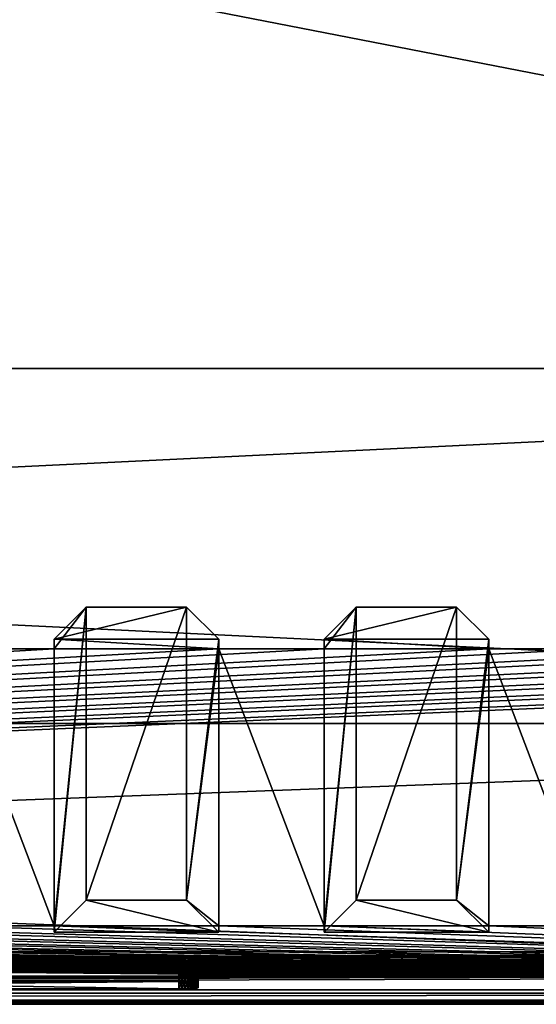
# Model space of a CAD drawing. Header units: inches. Extents: x -26.4 to 26.4, y 0 to 14.
# Tile 32 of 41: x 11.7 to 15.4, y 0 to 7. Entities that reach past the tile are written whole.
import ezdxf

# ---------------------------------------------------------------- set-up
doc = ezdxf.new("R2010")
doc.units = ezdxf.units.IN
doc.header["$LTSCALE"] = 65.185185
doc.header["$MEASUREMENT"] = 0
for name, color, linetype in [('10', 7, 'CONTINUOUS'), ('11', 7, 'CONTINUOUS'), ('113', 7, 'CONTINUOUS'), ('115', 7, 'CONTINUOUS'), ('116', 7, 'CONTINUOUS'), ('117', 7, 'CONTINUOUS'), ('12', 7, 'CONTINUOUS'), ('13', 7, 'CONTINUOUS'), ('133', 7, 'CONTINUOUS'), ('134', 7, 'CONTINUOUS'), ('17', 7, 'CONTINUOUS'), ('173', 7, 'CONTINUOUS'), ('174', 7, 'CONTINUOUS'), ('175', 7, 'CONTINUOUS'), ('176', 7, 'CONTINUOUS'), ('177', 7, 'CONTINUOUS'), ('178', 7, 'CONTINUOUS'), ('18', 7, 'CONTINUOUS'), ('19', 7, 'CONTINUOUS'), ('20', 7, 'CONTINUOUS'), ('21', 7, 'CONTINUOUS'), ('22', 7, 'CONTINUOUS'), ('23', 7, 'CONTINUOUS'), ('3', 7, 'CONTINUOUS'), ('4', 7, 'CONTINUOUS'), ('5', 7, 'CONTINUOUS'), ('6', 7, 'CONTINUOUS'), ('64', 7, 'CONTINUOUS'), ('65', 7, 'CONTINUOUS'), ('66', 7, 'CONTINUOUS'), ('67', 7, 'CONTINUOUS'), ('68', 7, 'CONTINUOUS'), ('69', 7, 'CONTINUOUS'), ('7', 7, 'CONTINUOUS'), ('8', 7, 'CONTINUOUS'), ('9', 7, 'CONTINUOUS')]:
    doc.layers.add(name, color=color, linetype=linetype)

msp = doc.modelspace()

# ---------------------------------------------------------------- linework, layer by layer
at = {"layer": '10', "color": 7, "linetype": 'Continuous'}
for points in [[(-26.226, 0, -0.5), (26.226, 0, -0.5), (-26.226, -0.015, -0.5), (-26.226, 0, -0.5)], [(26.226, 0, -0.5), (-26.226, -0.03, -0.5), (-26.226, -0.015, -0.5), (26.226, 0, -0.5)], [(-26.226, -0.03, -0.5), (26.226, 0, -0.5), (26.226, -0.015, -0.5), (-26.226, -0.03, -0.5)], [(26.226, -0.03, -0.5), (-26.226, -0.03, -0.5), (26.226, -0.015, -0.5), (26.226, -0.03, -0.5)]]:
    msp.add_3dface(points, dxfattribs=at)
at = {"layer": '11', "color": 7, "linetype": 'Continuous'}
for points in [[(26.1635, 1.97, -0.03), (26.1635, 0, -0.03), (-26.1635, 0, -0.03), (26.1635, 1.97, -0.03)], [(26.1635, 1.97, -0.03), (-26.1635, 0, -0.03), (-26.1635, 1.97, -0.03), (26.1635, 1.97, -0.03)]]:
    msp.add_3dface(points, dxfattribs=at)
at = {"layer": '113', "color": 7, "linetype": 'Continuous'}
for points in [[(12.8155, 0.0805, 20.1874), (7.1845, 0.0805, 20.1874), (12.8155, 0.132, 19.2048), (12.8155, 0.0805, 20.1874)], [(12.8155, 0.132, 19.2048), (7.1845, 0.0805, 20.1874), (7.1845, 0.132, 19.2048), (12.8155, 0.132, 19.2048)], [(12.837, 0.0806, 20.1857), (12.8155, 0.0805, 20.1874), (12.837, 0.132, 19.2065), (12.837, 0.0806, 20.1857)], [(12.837, 0.132, 19.2065), (12.8155, 0.0805, 20.1874), (12.8155, 0.132, 19.2048), (12.837, 0.132, 19.2065)], [(12.858, 0.1317, 19.2115), (12.837, 0.0806, 20.1857), (12.837, 0.132, 19.2065), (12.858, 0.1317, 19.2115)], [(12.858, 0.0809, 20.1807), (12.837, 0.0806, 20.1857), (12.858, 0.1317, 19.2115), (12.858, 0.0809, 20.1807)], [(12.8779, 0.1313, 19.2197), (12.858, 0.0809, 20.1807), (12.858, 0.1317, 19.2115), (12.8779, 0.1313, 19.2197)], [(12.8779, 0.0813, 20.1725), (12.858, 0.0809, 20.1807), (12.8779, 0.1313, 19.2197), (12.8779, 0.0813, 20.1725)], [(12.8963, 0.1307, 19.231), (12.8779, 0.0813, 20.1725), (12.8779, 0.1313, 19.2197), (12.8963, 0.1307, 19.231)], [(12.8963, 0.0819, 20.1612), (12.8779, 0.0813, 20.1725), (12.8963, 0.1307, 19.231), (12.8963, 0.0819, 20.1612)], [(12.9127, 0.1299, 19.245), (12.8963, 0.0819, 20.1612), (12.8963, 0.1307, 19.231), (12.9127, 0.1299, 19.245)], [(12.9127, 0.0827, 20.1472), (12.8963, 0.0819, 20.1612), (12.9127, 0.1299, 19.245), (12.9127, 0.0827, 20.1472)], [(12.9267, 0.1291, 19.2614), (12.9127, 0.0827, 20.1472), (12.9127, 0.1299, 19.245), (12.9267, 0.1291, 19.2614)], [(12.9267, 0.0835, 20.1308), (12.9127, 0.0827, 20.1472), (12.9267, 0.1291, 19.2614), (12.9267, 0.0835, 20.1308)], [(12.938, 0.1281, 19.2798), (12.9267, 0.0835, 20.1308), (12.9267, 0.1291, 19.2614), (12.938, 0.1281, 19.2798)], [(12.938, 0.0845, 20.1125), (12.9267, 0.0835, 20.1308), (12.938, 0.1281, 19.2798), (12.938, 0.0845, 20.1125)], [(12.9463, 0.1271, 19.2997), (12.938, 0.0845, 20.1125), (12.938, 0.1281, 19.2798), (12.9463, 0.1271, 19.2997)], [(12.9463, 0.0855, 20.0926), (12.938, 0.0845, 20.1125), (12.9463, 0.1271, 19.2997), (12.9463, 0.0855, 20.0926)], [(12.9513, 0.126, 19.3206), (12.9463, 0.0855, 20.0926), (12.9463, 0.1271, 19.2997), (12.9513, 0.126, 19.3206)], [(12.9513, 0.0866, 20.0716), (12.9463, 0.0855, 20.0926), (12.9513, 0.126, 19.3206), (12.9513, 0.0866, 20.0716)], [(12.953, 0.1249, 19.3421), (12.9513, 0.0866, 20.0716), (12.9513, 0.126, 19.3206), (12.953, 0.1249, 19.3421)], [(12.953, 0.0877, 20.0501), (12.9513, 0.0866, 20.0716), (12.953, 0.1249, 19.3421), (12.953, 0.0877, 20.0501)]]:
    msp.add_3dface(points, dxfattribs=at)
at = {"layer": '115', "color": 7, "linetype": 'Continuous'}
for points in [[(7.1845, 0.2219, 19.2095), (12.8155, 0.2219, 19.2095), (7.1845, 0.132, 19.2048), (7.1845, 0.2219, 19.2095)], [(12.8155, 0.2219, 19.2095), (12.8155, 0.132, 19.2048), (7.1845, 0.132, 19.2048), (12.8155, 0.2219, 19.2095)]]:
    msp.add_3dface(points, dxfattribs=at)
at = {"layer": '116', "color": 7, "linetype": 'Continuous'}
for points in [[(12.953, 0.2147, 19.3468), (12.953, 0.1776, 20.0548), (12.953, 0.1249, 19.3421), (12.953, 0.2147, 19.3468)], [(12.953, 0.1776, 20.0548), (12.953, 0.0877, 20.0501), (12.953, 0.1249, 19.3421), (12.953, 0.1776, 20.0548)]]:
    msp.add_3dface(points, dxfattribs=at)
at = {"layer": '117', "color": 7, "linetype": 'Continuous'}
for points in [[(12.8155, 0.1704, 20.1921), (7.1845, 0.1704, 20.1921), (12.8155, 0.0805, 20.1874), (12.8155, 0.1704, 20.1921)], [(7.1845, 0.1704, 20.1921), (7.1845, 0.0805, 20.1874), (12.8155, 0.0805, 20.1874), (7.1845, 0.1704, 20.1921)]]:
    msp.add_3dface(points, dxfattribs=at)
at = {"layer": '12', "color": 7, "linetype": 'Continuous'}
for points in [[(26.1635, 1.97), (26.1635, 1.97, -0.03), (-26.1635, 1.97, -0.03), (26.1635, 1.97)], [(26.1635, 1.97), (-26.1635, 1.97, -0.03), (-26.1635, 1.97), (26.1635, 1.97)]]:
    msp.add_3dface(points, dxfattribs=at)
at = {"layer": '13', "color": 7, "linetype": 'Continuous'}
for points in [[(22.7058, 14), (26.1635, 4.5), (-26.1635, 1.97), (22.7058, 14)], [(-22.7058, 14), (22.7058, 14), (-26.1635, 1.97), (-22.7058, 14)], [(26.1635, 4.5), (26.1635, 1.97), (-26.1635, 1.97), (26.1635, 4.5)]]:
    msp.add_3dface(points, dxfattribs=at)
at = {"layer": '133', "color": 7, "linetype": 'Continuous'}
for points in [[(12.8155, 0.2219, 19.2095), (12.837, 0.2218, 19.2112), (12.8155, 0.132, 19.2048), (12.8155, 0.2219, 19.2095)], [(12.837, 0.2218, 19.2112), (12.837, 0.132, 19.2065), (12.8155, 0.132, 19.2048), (12.837, 0.2218, 19.2112)], [(12.837, 0.2218, 19.2112), (12.858, 0.2216, 19.2162), (12.837, 0.132, 19.2065), (12.837, 0.2218, 19.2112)], [(12.858, 0.2216, 19.2162), (12.858, 0.1317, 19.2115), (12.837, 0.132, 19.2065), (12.858, 0.2216, 19.2162)], [(12.858, 0.2216, 19.2162), (12.8779, 0.2211, 19.2245), (12.858, 0.1317, 19.2115), (12.858, 0.2216, 19.2162)], [(12.8779, 0.2211, 19.2245), (12.8779, 0.1313, 19.2197), (12.858, 0.1317, 19.2115), (12.8779, 0.2211, 19.2245)], [(12.8779, 0.2211, 19.2245), (12.8963, 0.2205, 19.2357), (12.8779, 0.1313, 19.2197), (12.8779, 0.2211, 19.2245)], [(12.8963, 0.2205, 19.2357), (12.8963, 0.1307, 19.231), (12.8779, 0.1313, 19.2197), (12.8963, 0.2205, 19.2357)], [(12.8963, 0.2205, 19.2357), (12.9127, 0.2198, 19.2497), (12.8963, 0.1307, 19.231), (12.8963, 0.2205, 19.2357)], [(12.9127, 0.2198, 19.2497), (12.9127, 0.1299, 19.245), (12.8963, 0.1307, 19.231), (12.9127, 0.2198, 19.2497)], [(12.9127, 0.2198, 19.2497), (12.9267, 0.219, 19.2661), (12.9127, 0.1299, 19.245), (12.9127, 0.2198, 19.2497)], [(12.9267, 0.219, 19.2661), (12.9267, 0.1291, 19.2614), (12.9127, 0.1299, 19.245), (12.9267, 0.219, 19.2661)], [(12.9267, 0.219, 19.2661), (12.938, 0.218, 19.2845), (12.9267, 0.1291, 19.2614), (12.9267, 0.219, 19.2661)], [(12.938, 0.218, 19.2845), (12.938, 0.1281, 19.2798), (12.9267, 0.1291, 19.2614), (12.938, 0.218, 19.2845)], [(12.938, 0.218, 19.2845), (12.9463, 0.217, 19.3044), (12.938, 0.1281, 19.2798), (12.938, 0.218, 19.2845)], [(12.9463, 0.217, 19.3044), (12.9463, 0.1271, 19.2997), (12.938, 0.1281, 19.2798), (12.9463, 0.217, 19.3044)], [(12.9463, 0.217, 19.3044), (12.9513, 0.2159, 19.3253), (12.9463, 0.1271, 19.2997), (12.9463, 0.217, 19.3044)], [(12.9513, 0.2159, 19.3253), (12.9513, 0.126, 19.3206), (12.9463, 0.1271, 19.2997), (12.9513, 0.2159, 19.3253)], [(12.9513, 0.2159, 19.3253), (12.953, 0.2147, 19.3468), (12.9513, 0.126, 19.3206), (12.9513, 0.2159, 19.3253)], [(12.953, 0.2147, 19.3468), (12.953, 0.1249, 19.3421), (12.9513, 0.126, 19.3206), (12.953, 0.2147, 19.3468)]]:
    msp.add_3dface(points, dxfattribs=at)
at = {"layer": '134', "color": 7, "linetype": 'Continuous'}
for points in [[(12.837, 0.1705, 20.1905), (12.8155, 0.1704, 20.1921), (12.837, 0.0806, 20.1857), (12.837, 0.1705, 20.1905)], [(12.8155, 0.1704, 20.1921), (12.8155, 0.0805, 20.1874), (12.837, 0.0806, 20.1857), (12.8155, 0.1704, 20.1921)], [(12.858, 0.1708, 20.1854), (12.837, 0.1705, 20.1905), (12.858, 0.0809, 20.1807), (12.858, 0.1708, 20.1854)], [(12.837, 0.1705, 20.1905), (12.837, 0.0806, 20.1857), (12.858, 0.0809, 20.1807), (12.837, 0.1705, 20.1905)], [(12.8779, 0.1712, 20.1772), (12.858, 0.1708, 20.1854), (12.8779, 0.0813, 20.1725), (12.8779, 0.1712, 20.1772)], [(12.858, 0.1708, 20.1854), (12.858, 0.0809, 20.1807), (12.8779, 0.0813, 20.1725), (12.858, 0.1708, 20.1854)], [(12.8963, 0.1718, 20.1659), (12.8779, 0.1712, 20.1772), (12.8963, 0.0819, 20.1612), (12.8963, 0.1718, 20.1659)], [(12.8779, 0.1712, 20.1772), (12.8779, 0.0813, 20.1725), (12.8963, 0.0819, 20.1612), (12.8779, 0.1712, 20.1772)], [(12.9127, 0.1725, 20.1519), (12.8963, 0.1718, 20.1659), (12.9127, 0.0827, 20.1472), (12.9127, 0.1725, 20.1519)], [(12.8963, 0.1718, 20.1659), (12.8963, 0.0819, 20.1612), (12.9127, 0.0827, 20.1472), (12.8963, 0.1718, 20.1659)], [(12.9267, 0.1734, 20.1355), (12.9127, 0.1725, 20.1519), (12.9267, 0.0835, 20.1308), (12.9267, 0.1734, 20.1355)], [(12.9127, 0.1725, 20.1519), (12.9127, 0.0827, 20.1472), (12.9267, 0.0835, 20.1308), (12.9127, 0.1725, 20.1519)], [(12.938, 0.1744, 20.1172), (12.9267, 0.1734, 20.1355), (12.938, 0.0845, 20.1125), (12.938, 0.1744, 20.1172)], [(12.9267, 0.1734, 20.1355), (12.9267, 0.0835, 20.1308), (12.938, 0.0845, 20.1125), (12.9267, 0.1734, 20.1355)], [(12.9463, 0.1754, 20.0973), (12.938, 0.1744, 20.1172), (12.9463, 0.0855, 20.0926), (12.9463, 0.1754, 20.0973)], [(12.938, 0.1744, 20.1172), (12.938, 0.0845, 20.1125), (12.9463, 0.0855, 20.0926), (12.938, 0.1744, 20.1172)], [(12.9513, 0.1765, 20.0763), (12.9463, 0.1754, 20.0973), (12.9513, 0.0866, 20.0716), (12.9513, 0.1765, 20.0763)], [(12.9463, 0.1754, 20.0973), (12.9463, 0.0855, 20.0926), (12.9513, 0.0866, 20.0716), (12.9463, 0.1754, 20.0973)], [(12.953, 0.1776, 20.0548), (12.9513, 0.1765, 20.0763), (12.953, 0.0877, 20.0501), (12.953, 0.1776, 20.0548)], [(12.9513, 0.1765, 20.0763), (12.9513, 0.0866, 20.0716), (12.953, 0.0877, 20.0501), (12.9513, 0.1765, 20.0763)]]:
    msp.add_3dface(points, dxfattribs=at)
at = {"layer": '17', "color": 7, "linetype": 'Continuous'}
for points in [[(-25.3225, -0.03), (25.3225, -0.03), (-25.3225, 0.073), (-25.3225, -0.03)], [(25.3225, -0.03), (25.3225, 0.073), (-25.3225, 0.073), (25.3225, -0.03)]]:
    msp.add_3dface(points, dxfattribs=at)
at = {"layer": '173', "color": 7, "linetype": 'Continuous'}
for points in [[(14.0798, 0.7112, 0.6954), (13.85, 0.4836, 0.7274), (15.025, 0.4836, 0.7274), (14.0798, 0.7112, 0.6954)], [(14.7952, 0.7112, 0.6954), (14.0798, 0.7112, 0.6954), (15.025, 0.4836, 0.7274), (14.7952, 0.7112, 0.6954)]]:
    msp.add_3dface(points, dxfattribs=at)
at = {"layer": '174', "color": 7, "linetype": 'Continuous'}
for points in [[(15.025, 2.5712, 15.5814), (13.85, 2.5712, 15.5814), (14.7952, 2.7988, 15.5494), (15.025, 2.5712, 15.5814)], [(14.7952, 2.7988, 15.5494), (13.85, 2.5712, 15.5814), (14.0798, 2.7988, 15.5494), (14.7952, 2.7988, 15.5494)]]:
    msp.add_3dface(points, dxfattribs=at)
at = {"layer": '175', "color": 7, "linetype": 'Continuous'}
for points in [[(15.025, 2.5016, 15.0863), (13.85, 2.5016, 15.0863), (13.85, 2.5712, 15.5814), (15.025, 2.5016, 15.0863)], [(15.025, 2.5016, 15.0863), (13.85, 2.5712, 15.5814), (15.025, 2.5712, 15.5814), (15.025, 2.5016, 15.0863)], [(13.85, 0.5294, 1.053), (15.025, 0.5294, 1.053), (15.025, 0.4836, 0.7274), (13.85, 0.5294, 1.053)], [(13.85, 0.4836, 0.7274), (13.85, 0.5294, 1.053), (15.025, 0.4836, 0.7274), (13.85, 0.4836, 0.7274)]]:
    msp.add_3dface(points, dxfattribs=at)
at = {"layer": '176', "color": 7, "linetype": 'Continuous'}
for points in [[(14.7952, 0.7112, 0.6954), (15.025, 2.5712, 15.5814), (14.7952, 2.7988, 15.5494), (14.7952, 0.7112, 0.6954)], [(14.7952, 0.7112, 0.6954), (15.025, 2.5016, 15.0863), (15.025, 2.5712, 15.5814), (14.7952, 0.7112, 0.6954)], [(15.025, 0.5294, 1.053), (15.025, 2.5016, 15.0863), (14.7952, 0.7112, 0.6954), (15.025, 0.5294, 1.053)], [(15.025, 0.5294, 1.053), (14.7952, 0.7112, 0.6954), (15.025, 0.4836, 0.7274), (15.025, 0.5294, 1.053)]]:
    msp.add_3dface(points, dxfattribs=at)
at = {"layer": '177', "color": 7, "linetype": 'Continuous'}
for points in [[(14.0798, 0.7112, 0.6954), (14.7952, 0.7112, 0.6954), (14.7952, 2.7988, 15.5494), (14.0798, 0.7112, 0.6954)], [(14.0798, 0.7112, 0.6954), (14.7952, 2.7988, 15.5494), (14.0798, 2.7988, 15.5494), (14.0798, 0.7112, 0.6954)]]:
    msp.add_3dface(points, dxfattribs=at)
at = {"layer": '178', "color": 7, "linetype": 'Continuous'}
for points in [[(13.85, 2.5016, 15.0863), (13.85, 0.5294, 1.053), (14.0798, 2.7988, 15.5494), (13.85, 2.5016, 15.0863)], [(13.85, 2.5712, 15.5814), (13.85, 2.5016, 15.0863), (14.0798, 2.7988, 15.5494), (13.85, 2.5712, 15.5814)], [(13.85, 0.5294, 1.053), (13.85, 0.4836, 0.7274), (14.0798, 2.7988, 15.5494), (13.85, 0.5294, 1.053)], [(13.85, 0.4836, 0.7274), (14.0798, 0.7112, 0.6954), (14.0798, 2.7988, 15.5494), (13.85, 0.4836, 0.7274)]]:
    msp.add_3dface(points, dxfattribs=at)
at = {"layer": '18', "color": 7, "linetype": 'Continuous'}
for points in [[(25.3225, -0.03, 22.5), (-25.3225, -0.03, 22.5), (25.3225, 0.0495, 22.5), (25.3225, -0.03, 22.5)], [(25.3225, 0.0495, 22.5), (-25.3225, -0.03, 22.5), (-25.3225, 0.0495, 22.5), (25.3225, 0.0495, 22.5)]]:
    msp.add_3dface(points, dxfattribs=at)
at = {"layer": '19', "color": 7, "linetype": 'Continuous'}
for points in [[(25.3225, 0.3431, 16.8975), (-23.9405, 0.2219, 19.2095), (-25.3225, 0.3431, 16.8975), (25.3225, 0.3431, 16.8975)], [(-23.9405, 0.2219, 19.2095), (25.3225, 0.3431, 16.8975), (-18.3095, 0.2219, 19.2095), (-23.9405, 0.2219, 19.2095)], [(-18.3095, 0.2219, 19.2095), (25.3225, 0.3431, 16.8975), (-18.288, 0.2218, 19.2112), (-18.3095, 0.2219, 19.2095)], [(-18.288, 0.2218, 19.2112), (25.3225, 0.3431, 16.8975), (-18.267, 0.2216, 19.2162), (-18.288, 0.2218, 19.2112)], [(-18.267, 0.2216, 19.2162), (25.3225, 0.3431, 16.8975), (-18.2471, 0.2211, 19.2245), (-18.267, 0.2216, 19.2162)], [(-18.2471, 0.2211, 19.2245), (25.3225, 0.3431, 16.8975), (-18.2287, 0.2205, 19.2357), (-18.2471, 0.2211, 19.2245)], [(-18.2287, 0.2205, 19.2357), (25.3225, 0.3431, 16.8975), (-18.2123, 0.2198, 19.2497), (-18.2287, 0.2205, 19.2357)], [(-18.2123, 0.2198, 19.2497), (25.3225, 0.3431, 16.8975), (-18.1983, 0.219, 19.2661), (-18.2123, 0.2198, 19.2497)], [(-18.1983, 0.219, 19.2661), (25.3225, 0.3431, 16.8975), (-18.187, 0.218, 19.2845), (-18.1983, 0.219, 19.2661)], [(-18.187, 0.218, 19.2845), (25.3225, 0.3431, 16.8975), (-18.1787, 0.217, 19.3044), (-18.187, 0.218, 19.2845)], [(-18.1787, 0.217, 19.3044), (25.3225, 0.3431, 16.8975), (-18.1737, 0.2159, 19.3253), (-18.1787, 0.217, 19.3044)], [(-18.1737, 0.2159, 19.3253), (25.3225, 0.3431, 16.8975), (-18.172, 0.2147, 19.3468), (-18.1737, 0.2159, 19.3253)], [(-18.172, 0.2147, 19.3468), (25.3225, 0.3431, 16.8975), (-12.8155, 0.2219, 19.2095), (-18.172, 0.2147, 19.3468)], [(-12.8155, 0.2219, 19.2095), (25.3225, 0.3431, 16.8975), (-7.1845, 0.2219, 19.2095), (-12.8155, 0.2219, 19.2095)], [(-7.1845, 0.2219, 19.2095), (25.3225, 0.3431, 16.8975), (-7.163, 0.2218, 19.2112), (-7.1845, 0.2219, 19.2095)], [(-7.163, 0.2218, 19.2112), (25.3225, 0.3431, 16.8975), (-7.142, 0.2216, 19.2162), (-7.163, 0.2218, 19.2112)], [(-7.142, 0.2216, 19.2162), (25.3225, 0.3431, 16.8975), (-7.1221, 0.2211, 19.2245), (-7.142, 0.2216, 19.2162)], [(-7.1221, 0.2211, 19.2245), (25.3225, 0.3431, 16.8975), (-7.1037, 0.2205, 19.2357), (-7.1221, 0.2211, 19.2245)], [(-7.1037, 0.2205, 19.2357), (25.3225, 0.3431, 16.8975), (-7.0873, 0.2198, 19.2497), (-7.1037, 0.2205, 19.2357)], [(-7.0873, 0.2198, 19.2497), (25.3225, 0.3431, 16.8975), (-7.0733, 0.219, 19.2661), (-7.0873, 0.2198, 19.2497)], [(25.3225, 0.3431, 16.8975), (-3.4539, 0.232, 19.0175), (-7.0733, 0.219, 19.2661), (25.3225, 0.3431, 16.8975)], [(-3.4539, 0.232, 19.0175), (25.3225, 0.3431, 16.8975), (-3.405, 0.2322, 19.0143), (-3.4539, 0.232, 19.0175)], [(-3.405, 0.2322, 19.0143), (25.3225, 0.3431, 16.8975), (3.405, 0.2322, 19.0143), (-3.405, 0.2322, 19.0143)], [(3.405, 0.2322, 19.0143), (25.3225, 0.3431, 16.8975), (3.4539, 0.232, 19.0175), (3.405, 0.2322, 19.0143)], [(3.4539, 0.232, 19.0175), (25.3225, 0.3431, 16.8975), (3.5021, 0.2315, 19.027), (3.4539, 0.232, 19.0175)], [(3.5021, 0.2315, 19.027), (25.3225, 0.3431, 16.8975), (3.5485, 0.2307, 19.0428), (3.5021, 0.2315, 19.027)], [(3.5485, 0.2307, 19.0428), (25.3225, 0.3431, 16.8975), (3.5925, 0.2295, 19.0644), (3.5485, 0.2307, 19.0428)], [(3.5925, 0.2295, 19.0644), (25.3225, 0.3431, 16.8975), (3.6333, 0.2281, 19.0916), (3.5925, 0.2295, 19.0644)], [(3.6333, 0.2281, 19.0916), (25.3225, 0.3431, 16.8975), (3.6702, 0.2264, 19.1239), (3.6333, 0.2281, 19.0916)], [(3.6702, 0.2264, 19.1239), (25.3225, 0.3431, 16.8975), (3.7025, 0.2245, 19.1608), (3.6702, 0.2264, 19.1239)], [(3.7025, 0.2245, 19.1608), (25.3225, 0.3431, 16.8975), (3.7298, 0.2223, 19.2015), (3.7025, 0.2245, 19.1608)], [(3.7298, 0.2223, 19.2015), (25.3225, 0.3431, 16.8975), (3.7515, 0.22, 19.2454), (3.7298, 0.2223, 19.2015)], [(3.7515, 0.22, 19.2454), (25.3225, 0.3431, 16.8975), (3.7672, 0.2176, 19.2918), (3.7515, 0.22, 19.2454)], [(3.7672, 0.2176, 19.2918), (25.3225, 0.3431, 16.8975), (3.7768, 0.2151, 19.3399), (3.7672, 0.2176, 19.2918)], [(3.7768, 0.2151, 19.3399), (25.3225, 0.3431, 16.8975), (3.78, 0.2125, 19.3887), (3.7768, 0.2151, 19.3399)], [(3.78, 0.2125, 19.3887), (25.3225, 0.3431, 16.8975), (7.163, 0.2218, 19.2112), (3.78, 0.2125, 19.3887)], [(7.163, 0.2218, 19.2112), (25.3225, 0.3431, 16.8975), (7.1845, 0.2219, 19.2095), (7.163, 0.2218, 19.2112)], [(7.1845, 0.2219, 19.2095), (25.3225, 0.3431, 16.8975), (12.8155, 0.2219, 19.2095), (7.1845, 0.2219, 19.2095)], [(12.8155, 0.2219, 19.2095), (25.3225, 0.3431, 16.8975), (12.837, 0.2218, 19.2112), (12.8155, 0.2219, 19.2095)], [(12.837, 0.2218, 19.2112), (25.3225, 0.3431, 16.8975), (12.858, 0.2216, 19.2162), (12.837, 0.2218, 19.2112)], [(12.858, 0.2216, 19.2162), (25.3225, 0.3431, 16.8975), (12.8779, 0.2211, 19.2245), (12.858, 0.2216, 19.2162)], [(12.8779, 0.2211, 19.2245), (25.3225, 0.3431, 16.8975), (12.8963, 0.2205, 19.2357), (12.8779, 0.2211, 19.2245)], [(12.8963, 0.2205, 19.2357), (25.3225, 0.3431, 16.8975), (12.9127, 0.2198, 19.2497), (12.8963, 0.2205, 19.2357)], [(12.9127, 0.2198, 19.2497), (25.3225, 0.3431, 16.8975), (12.9267, 0.219, 19.2661), (12.9127, 0.2198, 19.2497)], [(12.9267, 0.219, 19.2661), (25.3225, 0.3431, 16.8975), (12.938, 0.218, 19.2845), (12.9267, 0.219, 19.2661)], [(12.938, 0.218, 19.2845), (25.3225, 0.3431, 16.8975), (12.9463, 0.217, 19.3044), (12.938, 0.218, 19.2845)], [(12.9463, 0.217, 19.3044), (25.3225, 0.3431, 16.8975), (12.9513, 0.2159, 19.3253), (12.9463, 0.217, 19.3044)], [(12.9513, 0.2159, 19.3253), (25.3225, 0.3431, 16.8975), (12.953, 0.2147, 19.3468), (12.9513, 0.2159, 19.3253)], [(12.953, 0.2147, 19.3468), (25.3225, 0.3431, 16.8975), (12.953, 0.1776, 20.0548), (12.953, 0.2147, 19.3468)], [(12.953, 0.1776, 20.0548), (25.3225, 0.3431, 16.8975), (18.267, 0.2216, 19.2162), (12.953, 0.1776, 20.0548)], [(12.837, 0.1705, 20.1905), (12.858, 0.1708, 20.1854), (18.172, 0.2147, 19.3468), (12.837, 0.1705, 20.1905)], [(18.172, 0.1776, 20.0548), (12.837, 0.1705, 20.1905), (18.172, 0.2147, 19.3468), (18.172, 0.1776, 20.0548)], [(12.858, 0.1708, 20.1854), (12.8779, 0.1712, 20.1772), (18.172, 0.2147, 19.3468), (12.858, 0.1708, 20.1854)], [(12.8779, 0.1712, 20.1772), (12.8963, 0.1718, 20.1659), (18.172, 0.2147, 19.3468), (12.8779, 0.1712, 20.1772)], [(12.8963, 0.1718, 20.1659), (12.9127, 0.1725, 20.1519), (18.172, 0.2147, 19.3468), (12.8963, 0.1718, 20.1659)], [(12.9127, 0.1725, 20.1519), (12.9267, 0.1734, 20.1355), (18.172, 0.2147, 19.3468), (12.9127, 0.1725, 20.1519)], [(12.9267, 0.1734, 20.1355), (12.938, 0.1744, 20.1172), (18.172, 0.2147, 19.3468), (12.9267, 0.1734, 20.1355)], [(12.938, 0.1744, 20.1172), (12.9463, 0.1754, 20.0973), (18.172, 0.2147, 19.3468), (12.938, 0.1744, 20.1172)], [(12.9463, 0.1754, 20.0973), (12.9513, 0.1765, 20.0763), (18.172, 0.2147, 19.3468), (12.9463, 0.1754, 20.0973)], [(12.9513, 0.1765, 20.0763), (12.953, 0.1776, 20.0548), (18.172, 0.2147, 19.3468), (12.9513, 0.1765, 20.0763)], [(18.2471, 0.2211, 19.2245), (12.953, 0.1776, 20.0548), (18.267, 0.2216, 19.2162), (18.2471, 0.2211, 19.2245)], [(18.2287, 0.2205, 19.2357), (12.953, 0.1776, 20.0548), (18.2471, 0.2211, 19.2245), (18.2287, 0.2205, 19.2357)], [(18.2123, 0.2198, 19.2497), (12.953, 0.1776, 20.0548), (18.2287, 0.2205, 19.2357), (18.2123, 0.2198, 19.2497)], [(18.1983, 0.219, 19.2661), (12.953, 0.1776, 20.0548), (18.2123, 0.2198, 19.2497), (18.1983, 0.219, 19.2661)], [(18.187, 0.218, 19.2845), (12.953, 0.1776, 20.0548), (18.1983, 0.219, 19.2661), (18.187, 0.218, 19.2845)], [(18.1787, 0.217, 19.3044), (12.953, 0.1776, 20.0548), (18.187, 0.218, 19.2845), (18.1787, 0.217, 19.3044)], [(18.1737, 0.2159, 19.3253), (12.953, 0.1776, 20.0548), (18.1787, 0.217, 19.3044), (18.1737, 0.2159, 19.3253)], [(18.172, 0.2147, 19.3468), (12.953, 0.1776, 20.0548), (18.1737, 0.2159, 19.3253), (18.172, 0.2147, 19.3468)], [(-25.3225, 0.0495, 22.5), (12.8155, 0.1704, 20.1921), (18.172, 0.1776, 20.0548), (-25.3225, 0.0495, 22.5)], [(-25.3225, 0.0495, 22.5), (18.172, 0.1776, 20.0548), (18.1737, 0.1765, 20.0763), (-25.3225, 0.0495, 22.5)], [(18.1787, 0.1754, 20.0973), (-25.3225, 0.0495, 22.5), (18.1737, 0.1765, 20.0763), (18.1787, 0.1754, 20.0973)], [(18.187, 0.1744, 20.1172), (-25.3225, 0.0495, 22.5), (18.1787, 0.1754, 20.0973), (18.187, 0.1744, 20.1172)], [(18.1983, 0.1734, 20.1355), (-25.3225, 0.0495, 22.5), (18.187, 0.1744, 20.1172), (18.1983, 0.1734, 20.1355)], [(18.2123, 0.1725, 20.1519), (-25.3225, 0.0495, 22.5), (18.1983, 0.1734, 20.1355), (18.2123, 0.1725, 20.1519)], [(18.2287, 0.1718, 20.1659), (-25.3225, 0.0495, 22.5), (18.2123, 0.1725, 20.1519), (18.2287, 0.1718, 20.1659)], [(18.2471, 0.1712, 20.1772), (-25.3225, 0.0495, 22.5), (18.2287, 0.1718, 20.1659), (18.2471, 0.1712, 20.1772)], [(18.267, 0.1708, 20.1854), (-25.3225, 0.0495, 22.5), (18.2471, 0.1712, 20.1772), (18.267, 0.1708, 20.1854)], [(18.288, 0.1705, 20.1905), (-25.3225, 0.0495, 22.5), (18.267, 0.1708, 20.1854), (18.288, 0.1705, 20.1905)], [(18.3095, 0.1704, 20.1921), (-25.3225, 0.0495, 22.5), (18.288, 0.1705, 20.1905), (18.3095, 0.1704, 20.1921)], [(25.3225, 0.0495, 22.5), (-25.3225, 0.0495, 22.5), (23.9405, 0.1704, 20.1921), (25.3225, 0.0495, 22.5)], [(12.8155, 0.1704, 20.1921), (-25.3225, 0.0495, 22.5), (7.1845, 0.1704, 20.1921), (12.8155, 0.1704, 20.1921)], [(23.9405, 0.1704, 20.1921), (-25.3225, 0.0495, 22.5), (18.3095, 0.1704, 20.1921), (23.9405, 0.1704, 20.1921)], [(12.8155, 0.1704, 20.1921), (12.837, 0.1705, 20.1905), (18.172, 0.1776, 20.0548), (12.8155, 0.1704, 20.1921)]]:
    msp.add_3dface(points, dxfattribs=at)
at = {"layer": '20', "color": 7, "linetype": 'Continuous'}
for points in [[(25.3225, 2.5016, 15.0863), (25.3225, 0.3431, 16.8975), (-25.3225, 0.3431, 16.8975), (25.3225, 2.5016, 15.0863)], [(25.3225, 2.5016, 15.0863), (-25.3225, 0.3431, 16.8975), (24.65, 2.5016, 15.0863), (25.3225, 2.5016, 15.0863)], [(24.65, 2.5016, 15.0863), (-25.3225, 0.3431, 16.8975), (23.475, 2.5016, 15.0863), (24.65, 2.5016, 15.0863)], [(23.475, 2.5016, 15.0863), (-25.3225, 0.3431, 16.8975), (22.725, 2.5016, 15.0863), (23.475, 2.5016, 15.0863)], [(22.725, 2.5016, 15.0863), (-25.3225, 0.3431, 16.8975), (21.55, 2.5016, 15.0863), (22.725, 2.5016, 15.0863)], [(21.55, 2.5016, 15.0863), (-25.3225, 0.3431, 16.8975), (20.8, 2.5016, 15.0863), (21.55, 2.5016, 15.0863)], [(20.8, 2.5016, 15.0863), (-25.3225, 0.3431, 16.8975), (19.625, 2.5016, 15.0863), (20.8, 2.5016, 15.0863)], [(19.625, 2.5016, 15.0863), (-25.3225, 0.3431, 16.8975), (18.875, 2.5016, 15.0863), (19.625, 2.5016, 15.0863)], [(18.875, 2.5016, 15.0863), (-25.3225, 0.3431, 16.8975), (17.7, 2.5016, 15.0863), (18.875, 2.5016, 15.0863)], [(17.7, 2.5016, 15.0863), (-25.3225, 0.3431, 16.8975), (16.95, 2.5016, 15.0863), (17.7, 2.5016, 15.0863)], [(16.95, 2.5016, 15.0863), (-25.3225, 0.3431, 16.8975), (15.775, 2.5016, 15.0863), (16.95, 2.5016, 15.0863)], [(15.775, 2.5016, 15.0863), (-25.3225, 0.3431, 16.8975), (15.025, 2.5016, 15.0863), (15.775, 2.5016, 15.0863)], [(15.025, 2.5016, 15.0863), (-25.3225, 0.3431, 16.8975), (13.85, 2.5016, 15.0863), (15.025, 2.5016, 15.0863)], [(13.85, 2.5016, 15.0863), (-25.3225, 0.3431, 16.8975), (13.1, 2.5016, 15.0863), (13.85, 2.5016, 15.0863)], [(13.1, 2.5016, 15.0863), (-25.3225, 0.3431, 16.8975), (11.925, 2.5016, 15.0863), (13.1, 2.5016, 15.0863)], [(11.925, 2.5016, 15.0863), (-25.3225, 0.3431, 16.8975), (11.175, 2.5016, 15.0863), (11.925, 2.5016, 15.0863)]]:
    msp.add_3dface(points, dxfattribs=at)
at = {"layer": '21', "color": 7, "linetype": 'Continuous'}
for points in [[(11.925, 2.5016, 15.0863), (11.175, 2.5016, 15.0863), (11.925, 0.5294, 1.053), (11.925, 2.5016, 15.0863)], [(11.925, 0.5294, 1.053), (11.175, 2.5016, 15.0863), (11.175, 0.5294, 1.053), (11.925, 0.5294, 1.053)], [(13.85, 2.5016, 15.0863), (13.1, 2.5016, 15.0863), (13.85, 0.5294, 1.053), (13.85, 2.5016, 15.0863)], [(13.85, 0.5294, 1.053), (13.1, 2.5016, 15.0863), (13.1, 0.5294, 1.053), (13.85, 0.5294, 1.053)], [(15.775, 2.5016, 15.0863), (15.025, 2.5016, 15.0863), (15.775, 0.5294, 1.053), (15.775, 2.5016, 15.0863)], [(15.775, 0.5294, 1.053), (15.025, 2.5016, 15.0863), (15.025, 0.5294, 1.053), (15.775, 0.5294, 1.053)]]:
    msp.add_3dface(points, dxfattribs=at)
at = {"layer": '22', "color": 7, "linetype": 'Continuous'}
for points in [[(25.3225, 0.073, 1.053), (-24.65, 0.5294, 1.053), (-25.3225, 0.5294, 1.053), (25.3225, 0.073, 1.053)], [(25.3225, 0.073, 1.053), (-25.3225, 0.5294, 1.053), (-25.3225, 0.073, 1.053), (25.3225, 0.073, 1.053)], [(25.3225, 0.073, 1.053), (-23.475, 0.5294, 1.053), (-24.65, 0.5294, 1.053), (25.3225, 0.073, 1.053)], [(25.3225, 0.073, 1.053), (-22.725, 0.5294, 1.053), (-23.475, 0.5294, 1.053), (25.3225, 0.073, 1.053)], [(-22.725, 0.5294, 1.053), (25.3225, 0.073, 1.053), (-21.55, 0.5294, 1.053), (-22.725, 0.5294, 1.053)], [(25.3225, 0.073, 1.053), (-20.8, 0.5294, 1.053), (-21.55, 0.5294, 1.053), (25.3225, 0.073, 1.053)], [(-20.8, 0.5294, 1.053), (25.3225, 0.073, 1.053), (-19.625, 0.5294, 1.053), (-20.8, 0.5294, 1.053)], [(25.3225, 0.073, 1.053), (-18.875, 0.5294, 1.053), (-19.625, 0.5294, 1.053), (25.3225, 0.073, 1.053)], [(-18.875, 0.5294, 1.053), (25.3225, 0.073, 1.053), (-17.7, 0.5294, 1.053), (-18.875, 0.5294, 1.053)], [(25.3225, 0.073, 1.053), (-16.95, 0.5294, 1.053), (-17.7, 0.5294, 1.053), (25.3225, 0.073, 1.053)], [(-16.95, 0.5294, 1.053), (25.3225, 0.073, 1.053), (-15.775, 0.5294, 1.053), (-16.95, 0.5294, 1.053)], [(25.3225, 0.073, 1.053), (-15.025, 0.5294, 1.053), (-15.775, 0.5294, 1.053), (25.3225, 0.073, 1.053)], [(-15.025, 0.5294, 1.053), (25.3225, 0.073, 1.053), (-13.85, 0.5294, 1.053), (-15.025, 0.5294, 1.053)], [(25.3225, 0.073, 1.053), (-13.1, 0.5294, 1.053), (-13.85, 0.5294, 1.053), (25.3225, 0.073, 1.053)], [(-13.1, 0.5294, 1.053), (25.3225, 0.073, 1.053), (-11.925, 0.5294, 1.053), (-13.1, 0.5294, 1.053)], [(25.3225, 0.073, 1.053), (-11.175, 0.5294, 1.053), (-11.925, 0.5294, 1.053), (25.3225, 0.073, 1.053)], [(-11.175, 0.5294, 1.053), (25.3225, 0.073, 1.053), (-10, 0.5294, 1.053), (-11.175, 0.5294, 1.053)], [(25.3225, 0.073, 1.053), (-9.25, 0.5294, 1.053), (-10, 0.5294, 1.053), (25.3225, 0.073, 1.053)], [(-9.25, 0.5294, 1.053), (25.3225, 0.073, 1.053), (-8.075, 0.5294, 1.053), (-9.25, 0.5294, 1.053)], [(25.3225, 0.073, 1.053), (-7.325, 0.5294, 1.053), (-8.075, 0.5294, 1.053), (25.3225, 0.073, 1.053)], [(-7.325, 0.5294, 1.053), (25.3225, 0.073, 1.053), (-6.15, 0.5294, 1.053), (-7.325, 0.5294, 1.053)], [(25.3225, 0.073, 1.053), (-5.4, 0.5294, 1.053), (-6.15, 0.5294, 1.053), (25.3225, 0.073, 1.053)], [(-5.4, 0.5294, 1.053), (25.3225, 0.073, 1.053), (-4.225, 0.5294, 1.053), (-5.4, 0.5294, 1.053)], [(25.3225, 0.073, 1.053), (-3.475, 0.5294, 1.053), (-4.225, 0.5294, 1.053), (25.3225, 0.073, 1.053)], [(-3.475, 0.5294, 1.053), (25.3225, 0.073, 1.053), (-2.3, 0.5294, 1.053), (-3.475, 0.5294, 1.053)], [(25.3225, 0.073, 1.053), (-1.55, 0.5294, 1.053), (-2.3, 0.5294, 1.053), (25.3225, 0.073, 1.053)], [(-1.55, 0.5294, 1.053), (25.3225, 0.073, 1.053), (-0.375, 0.5294, 1.053), (-1.55, 0.5294, 1.053)], [(-0.375, 0.5294, 1.053), (25.3225, 0.073, 1.053), (0.375, 0.5294, 1.053), (-0.375, 0.5294, 1.053)], [(25.3225, 0.073, 1.053), (1.55, 0.5294, 1.053), (0.375, 0.5294, 1.053), (25.3225, 0.073, 1.053)], [(25.3225, 0.073, 1.053), (2.3, 0.5294, 1.053), (1.55, 0.5294, 1.053), (25.3225, 0.073, 1.053)], [(2.3, 0.5294, 1.053), (25.3225, 0.073, 1.053), (3.475, 0.5294, 1.053), (2.3, 0.5294, 1.053)], [(25.3225, 0.073, 1.053), (4.225, 0.5294, 1.053), (3.475, 0.5294, 1.053), (25.3225, 0.073, 1.053)], [(4.225, 0.5294, 1.053), (25.3225, 0.073, 1.053), (5.4, 0.5294, 1.053), (4.225, 0.5294, 1.053)], [(25.3225, 0.073, 1.053), (6.15, 0.5294, 1.053), (5.4, 0.5294, 1.053), (25.3225, 0.073, 1.053)], [(6.15, 0.5294, 1.053), (25.3225, 0.073, 1.053), (7.325, 0.5294, 1.053), (6.15, 0.5294, 1.053)], [(25.3225, 0.073, 1.053), (8.075, 0.5294, 1.053), (7.325, 0.5294, 1.053), (25.3225, 0.073, 1.053)], [(8.075, 0.5294, 1.053), (25.3225, 0.073, 1.053), (9.25, 0.5294, 1.053), (8.075, 0.5294, 1.053)], [(25.3225, 0.073, 1.053), (10, 0.5294, 1.053), (9.25, 0.5294, 1.053), (25.3225, 0.073, 1.053)], [(10, 0.5294, 1.053), (25.3225, 0.073, 1.053), (11.175, 0.5294, 1.053), (10, 0.5294, 1.053)], [(25.3225, 0.073, 1.053), (11.925, 0.5294, 1.053), (11.175, 0.5294, 1.053), (25.3225, 0.073, 1.053)], [(11.925, 0.5294, 1.053), (25.3225, 0.073, 1.053), (13.1, 0.5294, 1.053), (11.925, 0.5294, 1.053)], [(25.3225, 0.073, 1.053), (13.85, 0.5294, 1.053), (13.1, 0.5294, 1.053), (25.3225, 0.073, 1.053)], [(13.85, 0.5294, 1.053), (25.3225, 0.073, 1.053), (15.025, 0.5294, 1.053), (13.85, 0.5294, 1.053)], [(25.3225, 0.073, 1.053), (15.775, 0.5294, 1.053), (15.025, 0.5294, 1.053), (25.3225, 0.073, 1.053)]]:
    msp.add_3dface(points, dxfattribs=at)
at = {"layer": '23', "color": 7, "linetype": 'Continuous'}
for points in [[(-25.3225, 0.073), (25.3225, 0.073), (-0.4344, 0.073, 0.315), (-25.3225, 0.073)], [(25.3225, 0.073, 1.053), (-25.3225, 0.073, 1.053), (0.503, 0.073, 0.757), (25.3225, 0.073, 1.053)], [(-0.4344, 0.073, 0.315), (25.3225, 0.073), (-0.4084, 0.073, 0.3168), (-0.4344, 0.073, 0.315)], [(-0.4084, 0.073, 0.3168), (25.3225, 0.073), (-0.103, 0.073, 0.315), (-0.4084, 0.073, 0.3168)], [(-0.103, 0.073, 0.315), (25.3225, 0.073), (-0.0771, 0.073, 0.3172), (-0.103, 0.073, 0.315)], [(-0.0771, 0.073, 0.3172), (25.3225, 0.073), (0.274, 0.073, 0.315), (-0.0771, 0.073, 0.3172)], [(0.274, 0.073, 0.315), (25.3225, 0.073), (0.3, 0.073, 0.3169), (0.274, 0.073, 0.315)], [(0.3, 0.073, 0.3169), (25.3225, 0.073), (0.604, 0.073, 0.315), (0.3, 0.073, 0.3169)], [(25.3225, 0.073), (25.3225, 0.073, 1.053), (0.503, 0.073, 0.757), (25.3225, 0.073)], [(0.604, 0.073, 0.649), (25.3225, 0.073), (0.503, 0.073, 0.757), (0.604, 0.073, 0.649)], [(0.604, 0.073, 0.315), (25.3225, 0.073), (0.604, 0.073, 0.381), (0.604, 0.073, 0.315)], [(0.604, 0.073, 0.381), (25.3225, 0.073), (0.604, 0.073, 0.583), (0.604, 0.073, 0.381)], [(0.604, 0.073, 0.583), (25.3225, 0.073), (0.604, 0.073, 0.649), (0.604, 0.073, 0.583)]]:
    msp.add_3dface(points, dxfattribs=at)
at = {"layer": '3', "color": 7, "linetype": 'Continuous'}
for points in [[(26.1635, 4.5, 22.5), (-22.7058, 14, 13), (-26.1635, 4.5, 22.5), (26.1635, 4.5, 22.5)], [(-22.7058, 14, 13), (26.1635, 4.5, 22.5), (22.7058, 14, 13), (-22.7058, 14, 13)]]:
    msp.add_3dface(points, dxfattribs=at)
at = {"layer": '4', "color": 7, "linetype": 'Continuous'}
for points in [[(26.1635, 1.97, 22.5), (26.1635, 4.5, 22.5), (-26.1635, 4.5, 22.5), (26.1635, 1.97, 22.5)], [(26.1635, 1.97, 22.5), (-26.1635, 4.5, 22.5), (-26.1635, 1.97, 22.5), (26.1635, 1.97, 22.5)]]:
    msp.add_3dface(points, dxfattribs=at)
at = {"layer": '5', "color": 7, "linetype": 'Continuous'}
for points in [[(26.1635, 1.97, 22.53), (26.1635, 1.97, 22.5), (-26.1635, 1.97, 22.5), (26.1635, 1.97, 22.53)], [(26.1635, 1.97, 22.53), (-26.1635, 1.97, 22.5), (-26.1635, 1.97, 22.53), (26.1635, 1.97, 22.53)]]:
    msp.add_3dface(points, dxfattribs=at)
at = {"layer": '6', "color": 7, "linetype": 'Continuous'}
for points in [[(26.1635, 0, 22.53), (26.1635, 1.97, 22.53), (-26.1635, 1.97, 22.53), (26.1635, 0, 22.53)], [(26.1635, 0, 22.53), (-26.1635, 1.97, 22.53), (-26.1635, 0, 22.53), (26.1635, 0, 22.53)]]:
    msp.add_3dface(points, dxfattribs=at)
at = {"layer": '64', "color": 7, "linetype": 'Continuous'}
for points in [[(12.1548, 0.7112, 0.6954), (11.925, 0.4836, 0.7274), (13.1, 0.4836, 0.7274), (12.1548, 0.7112, 0.6954)], [(12.8702, 0.7112, 0.6954), (12.1548, 0.7112, 0.6954), (13.1, 0.4836, 0.7274), (12.8702, 0.7112, 0.6954)]]:
    msp.add_3dface(points, dxfattribs=at)
at = {"layer": '65', "color": 7, "linetype": 'Continuous'}
for points in [[(13.1, 2.5712, 15.5814), (11.925, 2.5712, 15.5814), (12.8702, 2.7988, 15.5494), (13.1, 2.5712, 15.5814)], [(12.8702, 2.7988, 15.5494), (11.925, 2.5712, 15.5814), (12.1548, 2.7988, 15.5494), (12.8702, 2.7988, 15.5494)]]:
    msp.add_3dface(points, dxfattribs=at)
at = {"layer": '66', "color": 7, "linetype": 'Continuous'}
for points in [[(13.1, 2.5016, 15.0863), (11.925, 2.5016, 15.0863), (11.925, 2.5712, 15.5814), (13.1, 2.5016, 15.0863)], [(13.1, 2.5016, 15.0863), (11.925, 2.5712, 15.5814), (13.1, 2.5712, 15.5814), (13.1, 2.5016, 15.0863)], [(11.925, 0.5294, 1.053), (13.1, 0.5294, 1.053), (13.1, 0.4836, 0.7274), (11.925, 0.5294, 1.053)], [(11.925, 0.4836, 0.7274), (11.925, 0.5294, 1.053), (13.1, 0.4836, 0.7274), (11.925, 0.4836, 0.7274)]]:
    msp.add_3dface(points, dxfattribs=at)
at = {"layer": '67', "color": 7, "linetype": 'Continuous'}
for points in [[(12.8702, 0.7112, 0.6954), (13.1, 2.5712, 15.5814), (12.8702, 2.7988, 15.5494), (12.8702, 0.7112, 0.6954)], [(12.8702, 0.7112, 0.6954), (13.1, 2.5016, 15.0863), (13.1, 2.5712, 15.5814), (12.8702, 0.7112, 0.6954)], [(13.1, 0.5294, 1.053), (13.1, 2.5016, 15.0863), (12.8702, 0.7112, 0.6954), (13.1, 0.5294, 1.053)], [(13.1, 0.5294, 1.053), (12.8702, 0.7112, 0.6954), (13.1, 0.4836, 0.7274), (13.1, 0.5294, 1.053)]]:
    msp.add_3dface(points, dxfattribs=at)
at = {"layer": '68', "color": 7, "linetype": 'Continuous'}
for points in [[(12.1548, 0.7112, 0.6954), (12.8702, 0.7112, 0.6954), (12.8702, 2.7988, 15.5494), (12.1548, 0.7112, 0.6954)], [(12.1548, 0.7112, 0.6954), (12.8702, 2.7988, 15.5494), (12.1548, 2.7988, 15.5494), (12.1548, 0.7112, 0.6954)]]:
    msp.add_3dface(points, dxfattribs=at)
at = {"layer": '69', "color": 7, "linetype": 'Continuous'}
for points in [[(11.925, 2.5016, 15.0863), (11.925, 0.5294, 1.053), (12.1548, 2.7988, 15.5494), (11.925, 2.5016, 15.0863)], [(11.925, 2.5712, 15.5814), (11.925, 2.5016, 15.0863), (12.1548, 2.7988, 15.5494), (11.925, 2.5712, 15.5814)], [(11.925, 0.5294, 1.053), (11.925, 0.4836, 0.7274), (12.1548, 2.7988, 15.5494), (11.925, 0.5294, 1.053)], [(11.925, 0.4836, 0.7274), (12.1548, 0.7112, 0.6954), (12.1548, 2.7988, 15.5494), (11.925, 0.4836, 0.7274)]]:
    msp.add_3dface(points, dxfattribs=at)
at = {"layer": '7', "color": 7, "linetype": 'Continuous'}
for points in [[(-26.1635, 0, -0.03), (26.1635, 0, -0.03), (-26.226, 0, -0.5), (-26.1635, 0, -0.03)], [(-26.226, 0, -0.5), (26.1635, 0, -0.03), (26.226, 0, -0.5), (-26.226, 0, -0.5)], [(-26.1635, 0, 22.53), (-26.226, 0, 23), (26.226, 0, 23), (-26.1635, 0, 22.53)], [(26.1635, 0, 22.53), (-26.1635, 0, 22.53), (26.226, 0, 23), (26.1635, 0, 22.53)]]:
    msp.add_3dface(points, dxfattribs=at)
at = {"layer": '8', "color": 7, "linetype": 'Continuous'}
for points in [[(26.226, 0, 23), (-26.226, 0, 23), (26.226, -0.015, 23), (26.226, 0, 23)], [(-26.226, 0, 23), (-26.226, -0.015, 23), (26.226, -0.03, 23), (-26.226, 0, 23)], [(26.226, -0.015, 23), (-26.226, 0, 23), (26.226, -0.03, 23), (26.226, -0.015, 23)], [(-26.226, -0.015, 23), (-26.226, -0.03, 23), (26.226, -0.03, 23), (-26.226, -0.015, 23)]]:
    msp.add_3dface(points, dxfattribs=at)
at = {"layer": '9', "color": 7, "linetype": 'Continuous'}
for points in [[(26.226, -0.03, 23), (-26.226, -0.03, 23), (25.3225, -0.03, 22.5), (26.226, -0.03, 23)], [(-26.226, -0.03, 23), (-25.3225, -0.03, 22.5), (25.3225, -0.03, 22.5), (-26.226, -0.03, 23)], [(-26.226, -0.03, -0.5), (26.226, -0.03, -0.5), (-25.3225, -0.03), (-26.226, -0.03, -0.5)], [(-25.3225, -0.03), (26.226, -0.03, -0.5), (25.3225, -0.03), (-25.3225, -0.03)]]:
    msp.add_3dface(points, dxfattribs=at)

doc.saveas('drawing.dxf')
